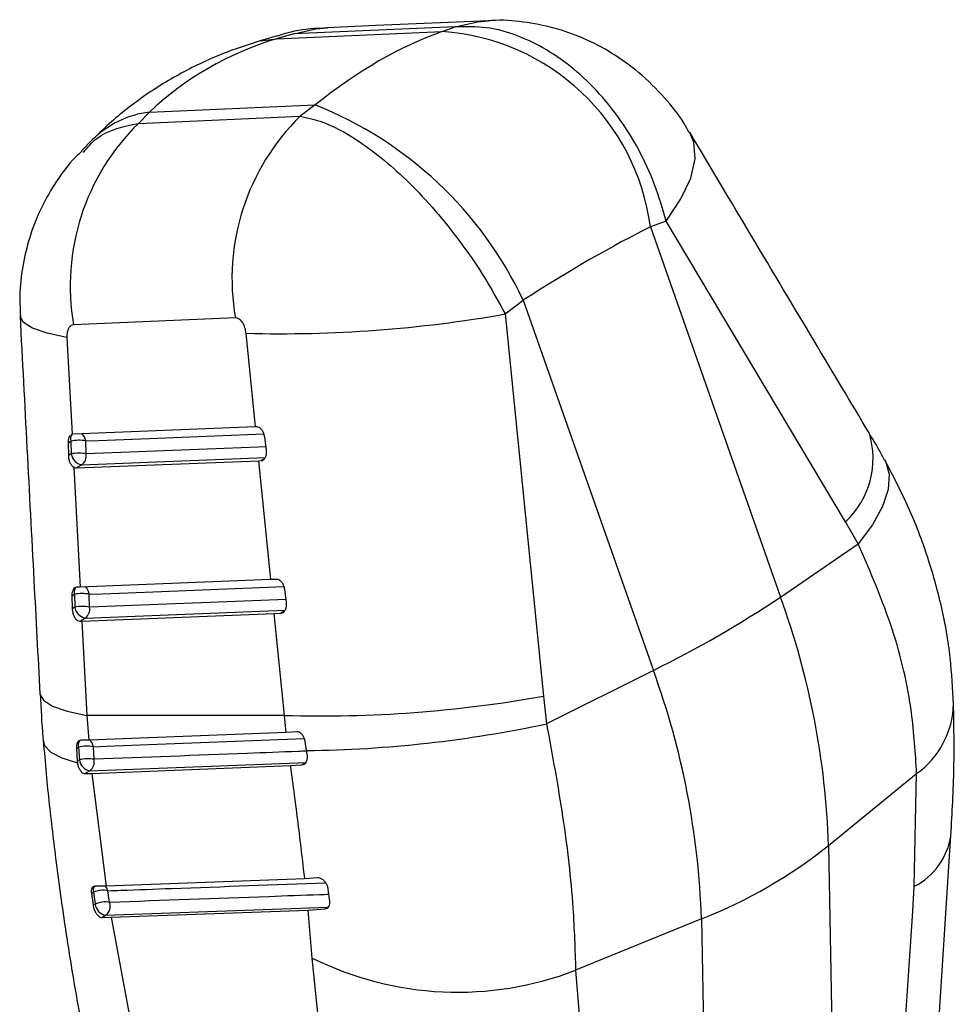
# Model space of a CAD drawing. Extents: x 19 to 225, y 41 to 166.
# Tile 20 of 20: x 200 to 219, y 146 to 166. Entities that reach past the tile are written whole.
import ezdxf

# ---------------------------------------------------------------- set-up
doc = ezdxf.new("R2010")
doc.units = 0
doc.header["$LTSCALE"] = 0.571429
doc.layers.get('0').update_dxf_attribs({"linetype": 'CONTINUOUS'})

msp = doc.modelspace()

# ---------------------------------------------------------------- linework, layer by layer
at = {"color": 7, "linetype": 'CONTINUOUS'}
for p, q in [((208.944856, 165.556674), (205.737772, 165.419093)), ((208.688393, 165.461568), (208.944856, 165.556674)), ((205.410793, 165.375189), (205.07424, 165.276496)), ((205.398691, 165.31966), (208.688393, 165.461568)), ((205.737772, 165.419093), (205.398691, 165.31966)), ((202.874313, 163.862368), (206.164015, 164.004275)), ((206.164015, 164.004275), (205.86574, 163.779139)), ((202.653621, 163.63865), (202.874313, 163.862368)), ((202.653621, 163.63865), (205.86574, 163.779139)), ((201.745609, 163.316704), (201.526484, 163.094574)), ((213.130498, 161.69624), (212.820826, 161.5814)), ((212.820826, 161.5814), (215.403752, 154.229238)), ((216.695559, 155.722367), (213.130498, 161.69624)), ((209.936289, 159.852263), (210.296448, 160.124107)), ((210.296448, 160.124107), (212.879374, 152.771946)), ((209.936289, 159.852263), (210.695182, 152.258423)), ((204.579662, 159.773729), (201.367047, 159.636885)), ((204.979306, 157.608749), (204.792526, 159.469102)), ((201.233948, 159.382555), (201.335617, 157.462735)), ((201.335617, 157.462735), (201.321061, 157.453313)), ((201.35559, 157.466229), (201.335617, 157.462735)), ((204.979306, 157.608749), (201.35559, 157.466229)), ((204.999641, 157.6096), (204.979306, 157.608749)), ((201.256654, 157.293969), (201.314335, 157.327268)), ((201.256654, 157.293969), (201.262954, 157.03752)), ((201.314335, 157.327268), (201.320318, 157.070635)), ((201.613514, 157.072729), (201.607535, 157.329361)), ((205.195034, 157.151079), (205.161566, 157.406275)), ((201.320318, 157.070635), (201.262954, 157.03752)), ((201.419831, 156.794679), (205.046603, 156.937487)), ((205.046603, 156.937487), (205.091385, 156.939493)), ((205.283238, 154.574319), (205.046603, 156.937487)), ((201.370265, 156.807909), (201.496284, 154.424714)), ((201.419831, 156.794679), (201.525004, 156.855395)), ((216.948704, 155.284424), (216.695559, 155.722367)), ((215.403752, 154.229238), (216.948704, 155.284424)), ((205.283238, 154.574319), (201.496284, 154.424714)), ((205.392711, 154.580058), (205.283238, 154.574319)), ((201.496284, 154.424714), (201.427702, 154.422599)), ((205.593814, 154.124831), (205.560069, 154.379871)), ((201.333147, 154.252867), (201.385366, 154.283013)), ((201.333147, 154.252867), (201.339769, 153.996602)), ((201.385366, 154.283013), (201.391359, 154.026384)), ((201.684519, 154.0285), (201.678529, 154.285127)), ((201.391359, 154.026384), (201.339769, 153.996602)), ((201.491265, 153.750654), (201.596046, 153.811143)), ((201.491265, 153.750654), (201.531835, 153.752055)), ((201.531835, 153.752055), (205.350399, 153.903019)), ((201.531835, 153.752055), (201.630942, 151.876393)), ((205.350399, 153.903019), (205.485373, 153.910481)), ((205.553032, 151.8765), (205.350399, 153.903019)), ((212.879374, 152.771946), (210.758314, 151.710788)), ((210.695182, 152.258423), (210.758314, 151.710788)), ((201.630942, 151.876393), (201.667849, 151.386884)), ((205.590772, 151.541039), (205.553032, 151.8765)), ((205.590772, 151.541039), (201.667849, 151.386884)), ((205.790882, 151.553462), (205.590772, 151.541039)), ((201.422651, 151.219275), (201.466965, 151.244857)), ((201.422651, 151.219275), (201.437387, 150.967693)), ((201.466965, 151.244857), (201.481174, 150.99297)), ((201.667849, 151.386884), (201.508509, 151.383986)), ((201.772876, 151.005053), (201.759067, 151.254444)), ((205.994304, 151.181064), (205.966545, 151.358068)), ((206.006387, 151.106549), (205.994304, 151.181064)), ((201.481174, 150.99297), (201.437387, 150.967693)), ((201.437387, 150.967693), (201.441325, 150.932473)), ((201.68586, 150.77773), (205.989838, 150.945247)), ((201.73052, 150.726206), (205.677418, 150.879349)), ((205.677418, 150.879349), (205.900308, 150.893562)), ((201.591618, 150.723325), (201.68586, 150.77773)), ((201.591618, 150.723325), (201.73052, 150.726206)), ((201.73052, 150.726206), (202.01605, 148.486489)), ((216.358556, 149.291646), (218.107769, 150.724247)), ((218.061192, 148.482438), (218.107769, 150.724247)), ((216.358556, 149.291646), (216.723371, 129.743376)), ((202.01605, 148.486489), (201.787012, 148.484936)), ((205.957095, 148.631749), (202.01605, 148.486489)), ((206.211768, 148.647861), (205.957095, 148.631749)), ((201.720024, 148.339541), (201.762463, 148.364041)), ((201.720024, 148.339541), (201.753722, 148.104806)), ((201.762463, 148.364041), (201.796252, 148.129359)), ((202.083185, 148.162399), (202.050054, 148.394756)), ((206.453937, 148.189531), (206.424052, 148.424805)), ((201.796252, 148.129359), (201.753722, 148.104806)), ((202.002546, 147.906647), (206.421805, 148.068062)), ((206.421805, 148.068062), (206.360947, 148.032929)), ((201.930065, 147.864804), (202.002546, 147.906647)), ((202.113425, 147.867205), (206.02289, 148.009459)), ((206.02289, 148.009459), (206.360947, 148.032929)), ((206.10666, 147.056238), (206.02289, 148.009459)), ((201.930065, 147.864804), (202.113425, 147.867205)), ((202.113425, 147.867205), (202.50592, 145.765752)), ((213.834178, 147.834354), (211.336258, 146.815137)), ((213.834178, 147.834354), (214.198993, 128.286084)), ((206.226657, 145.894947), (206.10666, 147.056238)), ((211.336258, 146.815137), (211.501122, 144.695391))]:
    msp.add_line(p, q, dxfattribs=at)
at = {"color": 8, "linetype": 'CONTINUOUS'}
for p, q in [((205.074356, 165.276531), (205.398691, 165.31966)), ((205.737772, 165.419093), (205.424814, 165.326964)), ((201.525004, 156.855395), (205.170529, 156.998903)), ((205.154623, 156.976), (205.091385, 156.939493)), ((201.596046, 153.811143), (205.566132, 153.968075)), ((205.551008, 153.948371), (205.485373, 153.910481)), ((205.966512, 150.931781), (205.900308, 150.893562))]:
    msp.add_line(p, q, dxfattribs=at)
at = {"color": 7, "linetype": 'CONTINUOUS', "flags": 128}
for points in [[(209.610426, 165.67671), (207.365468, 165.580401), (206.40337, 165.539135)], [(200.761663, 151.379698), (200.790843, 151.278901), (200.915024, 151.148746), (201.13362, 151.032329), (201.441325, 150.932473)]]:
    msp.add_lwpolyline(points, dxfattribs=at)
at = {"color": 8, "linetype": 'CONTINUOUS', "flags": 128}
for points in [[(208.944856, 165.556674), (209.386741, 165.656963), (209.608525, 165.676628)], [(205.737772, 165.419093), (206.179303, 165.519335), (206.403969, 165.539154)], [(213.130498, 161.69624), (213.42683, 162.135954), (213.620857, 162.552408), (213.70659, 162.932746), (213.681383, 163.265233), (213.598991, 163.462292)], [(201.233948, 159.382555), (200.843186, 159.467781), (200.552743, 159.568873), (200.370913, 159.682948), (200.302887, 159.806748), (200.302627, 159.810711)], [(201.607535, 157.329361), (201.860878, 157.339341), (202.874248, 157.379253), (205.146182, 157.468729)], [(205.186845, 157.21352), (205.03118, 157.207386), (204.017782, 157.16746), (201.613514, 157.072729)], [(217.473155, 156.953666), (217.486603, 156.928423), (217.559832, 156.669629), (217.541024, 156.36775), (217.43066, 156.030441), (217.231537, 155.666257), (216.948704, 155.284424)], [(201.678529, 154.285127), (201.931951, 154.295148), (202.94564, 154.335228), (205.545436, 154.438019)], [(205.586143, 154.182808), (205.421569, 154.176299), (204.407863, 154.136209), (201.684519, 154.0285)], [(200.697693, 152.304994), (200.697964, 152.300982), (200.766318, 152.177015), (200.94859, 152.062814), (201.239569, 151.961643), (201.630942, 151.876393)], [(201.759067, 151.254444), (202.012274, 151.264228), (203.025154, 151.303395), (205.950314, 151.416789)]]:
    msp.add_lwpolyline(points, dxfattribs=at)
at = {"color": 7, "linetype": 'CONTINUOUS'}
for centre, radius, start, end in [((208.383816, 160.996555), 4.475389, 7.5089004, 86.0976553), ((203.323378, 156.838324), 7.708442, 25.2303045, 68.3762513), ((209.032193, 160.553262), 4.520255, 134.4673862, 189.9304913), ((205.819409, 160.413144), 4.519526, 134.4646651, 189.8899662), ((205.491733, 184.800489), 25.341035, 268.4188996, 280.1013363), ((201.466223, 156.587792), 0.754914, 79.2111779, 101.6070961), ((201.472204, 156.331093), 0.754978, 79.2123035, 101.6059813), ((201.578424, 157.11114), 0.261265, 188.9187178, 258.2018666), ((201.402002, 157.032177), 0.215364, 304.8295727, 10.8532645), ((201.537287, 153.543534), 0.754923, 79.2167484, 101.6095054), ((203.20896, 172.438467), 21.915496, 296.1842491, 303.8103744), ((200.38055, 148.763022), 15.986748, 1.8949097, 19.9939975), ((201.543283, 153.286862), 0.754966, 79.2178285, 101.6091004), ((201.649466, 154.06689), 0.261266, 188.9188432, 258.2018242), ((201.473005, 153.98791), 0.215373, 304.8403826, 10.8630795), ((197.856172, 147.30573), 15.986748, 1.8949097, 19.9939975), ((206.253758, 177.249519), 25.382694, 268.4180659, 280.0774013), ((205.751174, 175.054779), 23.874953, 270.5834798, 282.1061528), ((201.634902, 150.582793), 0.683031, 79.5262085, 104.2332552), ((201.653752, 150.353752), 0.662105, 79.6350899, 105.1087287), ((201.561034, 150.955827), 0.217486, 305.026, 13.0815642), ((201.739287, 151.033482), 0.261273, 188.9200226, 258.2004787), ((210.216405, 157.016257), 9.868922, 291.5049945, 308.4896289), ((201.953419, 147.937821), 0.467042, 78.0587758, 114.1334985), ((201.989506, 147.713517), 0.458553, 78.2118333, 114.9256972), ((202.057353, 148.164312), 0.26343, 187.624906, 257.9919592), ((201.873268, 148.087998), 0.222713, 305.4837135, 19.5160451), ((208.995692, 152.88392), 6.504489, 243.6304161, 291.0902796)]:
    msp.add_arc(centre, radius, start, end, dxfattribs=at)
at = {"color": 8, "linetype": 'CONTINUOUS'}
for centre, radius, start, end in [((203.113114, 161.928215), 1.948838, 97.0384309, 134.5637608), ((201.444283, 157.374972), 0.138427, 138.680863, 200.1582175), ((201.397008, 157.306422), 0.211773, 6.2185636, 53.0480181), ((215.526886, 156.977407), 1.714912, 312.9591711, 17.3561178), ((201.519683, 154.330924), 0.142606, 142.5511532, 199.631488), ((201.467983, 154.262158), 0.211795, 6.225925, 53.0502337), ((217.09036, 152.150058), 1.751587, 305.5103436, 358.4525772), ((201.550559, 151.22511), 0.210561, 8.0080468, 51.7640453), ((201.601248, 151.292762), 0.142572, 142.5048773, 199.6335846), ((217.448188, 149.68945), 1.353754, 296.9246164, 351.6620832), ((201.906703, 148.40501), 0.149946, 147.2836852, 195.8565247), ((201.847872, 148.33869), 0.209811, 15.4989798, 45.991473)]:
    msp.add_arc(centre, radius, start, end, dxfattribs=at)
at = {"color": 7, "linetype": 'CONTINUOUS'}
for centre, major_axis, ratio, start_param, end_param in [((210.523286, 155.482945), (-7.447713, 8.562517), 0.733297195, 5.966812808, 6.315878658), ((207.094212, 155.335025), (4.754447, 10.096825), 0.545555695, 0.491188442, 0.840254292), ((207.094212, 155.335025), (8.474609, 6.825419), 0.183294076, 0.692050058, 1.041115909)]:
    msp.add_ellipse(centre, major_axis=major_axis, ratio=ratio, start_param=start_param, end_param=end_param, dxfattribs=at)
for points, knots in [([(213.590945, 163.455323), (213.558864, 163.515049), (213.424909, 163.764438), (213.092831, 164.17326), (212.614856, 164.647844), (212.069348, 165.039877), (211.503398, 165.335942), (210.909156, 165.547055), (210.29573, 165.65961), (209.855948, 165.699776), (209.628021, 165.674549), (209.606718, 165.672191)], [0, 0, 0, 0, 0.042466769, 0.177319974, 0.327250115, 0.463236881, 0.596007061, 0.726268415, 0.856427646, 0.98658153, 1, 1, 1, 1]), ([(206.407812, 165.52809), (206.31948, 165.526666), (206.022664, 165.52188), (205.684728, 165.464595), (205.449479, 165.381091), (205.410862, 165.367383)], [0, 0, 0, 0, 0.261522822, 0.878776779, 1, 1, 1, 1]), ([(213.130498, 161.69624), (213.061779, 161.938999), (212.924341, 162.424513), (212.597512, 163.128762), (212.185606, 163.786669), (211.702295, 164.363665), (211.172926, 164.834808), (210.46863, 165.291628), (209.698143, 165.568576), (209.151594, 165.559941), (208.944856, 165.556674)], [0, 0, 0, 0, 0.112054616, 0.224108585, 0.341015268, 0.45792203, 0.568021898, 0.678121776, 0.878246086, 1, 1, 1, 1]), ([(205.07424, 165.276496), (204.859127, 165.207831), (204.337247, 165.041243), (203.55283, 164.68029), (202.748048, 164.187989), (202.154936, 163.717873), (201.840863, 163.41006), (201.745609, 163.316704)], [0, 0, 0, 0, 0.172314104, 0.418047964, 0.659927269, 0.896860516, 1, 1, 1, 1]), ([(205.86574, 163.779139), (206.013036, 163.74809), (206.402437, 163.666005), (207.031528, 163.307431), (207.663028, 162.808587), (208.173102, 162.326305), (208.679501, 161.762637), (209.157141, 161.142678), (209.586638, 160.497698), (209.819739, 160.067409), (209.936289, 159.852263)], [0, 0, 0, 0, 0.1217539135, 0.3218782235, 0.4319781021, 0.54207797, 0.6589847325, 0.7758914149, 0.8879453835, 1, 1, 1, 1]), ([(217.163486, 157.489395), (216.799487, 158.099102), (215.611018, 160.089818), (214.423995, 162.081572), (213.600528, 163.463303)], [0, 0, 0, 0, 0.30627491, 1, 1, 1, 1]), ([(201.534169, 163.089466), (201.490342, 163.048748), (201.298315, 162.870343), (201.023628, 162.496001), (200.724343, 161.984655), (200.503824, 161.438608), (200.360633, 160.873356), (200.289069, 160.324727), (200.30333, 159.970535), (200.309765, 159.810725)], [0, 0, 0, 0, 0.049716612, 0.217831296, 0.383063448, 0.542057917, 0.70568855, 0.867207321, 1, 1, 1, 1]), ([(200.302868, 159.810675), (200.394842, 158.059283), (200.526232, 155.557347), (200.658193, 153.055601), (200.69778, 152.305113)], [0, 0, 0, 0, 0.700014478, 1, 1, 1, 1]), ([(201.367047, 159.636885), (201.349114, 159.633297), (201.313248, 159.626119), (201.270775, 159.579346), (201.24238, 159.51117), (201.232336, 159.441476), (201.233558, 159.396817), (201.233948, 159.382555)], [0, 0, 0, 0, 0.21908545, 0.438167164, 0.657670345, 0.890674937, 1, 1, 1, 1]), ([(204.792526, 159.469102), (204.786771, 159.505428), (204.775238, 159.578221), (204.731195, 159.674635), (204.67508, 159.741468), (204.622049, 159.771459), (204.591339, 159.773103), (204.579662, 159.773729)], [0, 0, 0, 0, 0.235472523, 0.471862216, 0.687073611, 0.881018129, 1, 1, 1, 1]), ([(205.161566, 157.406275), (205.156902, 157.429912), (205.147572, 157.477204), (205.114949, 157.539466), (205.073715, 157.585012), (205.033115, 157.607682), (205.009058, 157.609061), (204.999641, 157.6096)], [0, 0, 0, 0, 0.2198135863, 0.4397986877, 0.6552882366, 0.8650710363, 1, 1, 1, 1]), ([(217.469371, 156.948301), (217.434212, 157.015677), (217.337592, 157.200832), (217.230325, 157.375961), (217.162092, 157.487362)], [0, 0, 0, 0, 0.363890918, 1, 1, 1, 1]), ([(201.301927, 157.440931), (201.301059, 157.440388), (201.28801, 157.432227), (201.271584, 157.397425), (201.257417, 157.34673), (201.256876, 157.309305), (201.256654, 157.293969)], [0, 0, 0, 0, 0.025539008, 0.384123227, 0.747630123, 1, 1, 1, 1]), ([(205.091385, 156.939493), (205.105262, 156.942416), (205.133003, 156.948258), (205.167002, 156.9843), (205.190419, 157.036358), (205.19978, 157.095136), (205.196417, 157.134773), (205.195034, 157.151079)], [0, 0, 0, 0, 0.206664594, 0.413135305, 0.624812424, 0.845658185, 1, 1, 1, 1]), ([(201.262954, 157.03752), (201.265011, 157.013232), (201.269125, 156.964656), (201.293649, 156.895486), (201.327935, 156.838925), (201.356601, 156.817921), (201.370265, 156.807909)], [0, 0, 0, 0, 0.256148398, 0.51228223, 0.76753442, 1, 1, 1, 1]), ([(218.83675, 152.104175), (218.822326, 152.40974), (218.791864, 153.05509), (218.616432, 154.033564), (218.339143, 155.03077), (217.968243, 156.009281), (217.638402, 156.637403), (217.473549, 156.951334)], [0, 0, 0, 0, 0.183501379, 0.387553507, 0.588398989, 0.794283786, 1, 1, 1, 1]), ([(201.370265, 156.807909), (201.370985, 156.807504), (201.387285, 156.798334), (201.403926, 156.796465), (201.419831, 156.794679)], [0, 0, 0, 0, 0.044200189, 1, 1, 1, 1]), ([(218.107769, 150.724247), (218.082905, 151.125488), (218.024759, 152.063831), (217.673473, 153.609718), (217.192436, 154.721239), (216.948704, 155.284424)], [0, 0, 0, 0, 0.269290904, 0.629764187, 1, 1, 1, 1]), ([(205.560069, 154.379871), (205.555371, 154.403288), (205.545972, 154.450144), (205.512692, 154.51161), (205.470479, 154.556327), (205.42826, 154.578731), (205.402957, 154.579676), (205.392711, 154.580058)], [0, 0, 0, 0, 0.218426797, 0.4370659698, 0.6505447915, 0.8584840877, 1, 1, 1, 1]), ([(201.427702, 154.422599), (201.414603, 154.420156), (201.388406, 154.41527), (201.358073, 154.380853), (201.338272, 154.330434), (201.332724, 154.284073), (201.333085, 154.257415), (201.333147, 154.252867)], [0, 0, 0, 0, 0.235754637, 0.47148995, 0.708342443, 0.95024114, 1, 1, 1, 1]), ([(201.339769, 153.996602), (201.341806, 153.972276), (201.34588, 153.923633), (201.369512, 153.853488), (201.403399, 153.7967), (201.445991, 153.757345), (201.476109, 153.752894), (201.491265, 153.750654)], [0, 0, 0, 0, 0.2011974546, 0.4023320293, 0.6042951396, 0.8008698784, 1, 1, 1, 1]), ([(205.485373, 153.910481), (205.499913, 153.91377), (205.528976, 153.920344), (205.564521, 153.957658), (205.58901, 154.010987), (205.598535, 154.070046), (205.595155, 154.109275), (205.593814, 154.124831)], [0, 0, 0, 0, 0.208038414, 0.415835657, 0.629936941, 0.853260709, 1, 1, 1, 1]), ([(200.706486, 152.307298), (200.718876, 152.014643), (200.732176, 151.700492), (200.760755, 151.390496), (200.76271, 151.369284)], [0, 0, 0, 0, 0.9315720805, 1, 1, 1, 1]), ([(218.788712, 149.493833), (218.81372, 149.944188), (218.862926, 150.830289), (218.847815, 151.682461), (218.840385, 152.101523)], [0, 0, 0, 0, 0.508242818, 1, 1, 1, 1]), ([(205.553032, 151.8765), (204.802841, 151.875623), (203.495658, 151.874094), (202.188096, 151.875706), (201.630942, 151.876393)], [0, 0, 0, 0, 0.573898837, 1, 1, 1, 1]), ([(210.758314, 151.710788), (210.872579, 151.091206), (211.104182, 149.835373), (211.290981, 148.191549), (211.322841, 147.222995), (211.336258, 146.815137)], [0, 0, 0, 0, 0.360505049, 0.730708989, 1, 1, 1, 1]), ([(205.966545, 151.358068), (205.961418, 151.380992), (205.951159, 151.42686), (205.916549, 151.486863), (205.873005, 151.530482), (205.828836, 151.552703), (205.802115, 151.553238), (205.790882, 151.553462)], [0, 0, 0, 0, 0.21573462, 0.431662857, 0.642936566, 0.849898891, 1, 1, 1, 1]), ([(200.765581, 151.380039), (200.783726, 151.160753), (200.836744, 150.519981), (200.952253, 149.485728), (201.106167, 148.283087), (201.280493, 147.127588), (201.424613, 146.259404), (201.512741, 145.800939), (201.534236, 145.689113)], [0, 0, 0, 0, 0.106829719, 0.312163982, 0.518433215, 0.725461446, 0.933036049, 1, 1, 1, 1]), ([(201.508509, 151.383986), (201.496049, 151.381917), (201.471128, 151.377779), (201.442928, 151.34451), (201.425361, 151.295197), (201.421376, 151.249746), (201.422467, 151.223678), (201.422651, 151.219275)], [0, 0, 0, 0, 0.237248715, 0.474520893, 0.711429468, 0.951262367, 1, 1, 1, 1]), ([(205.900308, 150.893562), (205.915471, 150.897171), (205.945782, 150.904386), (205.981681, 150.94274), (206.005192, 150.99689), (206.012558, 151.05494), (206.008069, 151.092485), (206.006387, 151.106549)], [0, 0, 0, 0, 0.212381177, 0.424533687, 0.642103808, 0.865933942, 1, 1, 1, 1]), ([(201.441325, 150.932473), (201.446408, 150.908738), (201.456572, 150.861274), (201.487066, 150.797714), (201.525073, 150.750002), (201.561953, 150.726315), (201.583739, 150.724119), (201.591618, 150.723325)], [0, 0, 0, 0, 0.220537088, 0.441032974, 0.661877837, 0.877724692, 1, 1, 1, 1]), ([(205.957095, 148.631749), (205.914798, 148.996608), (205.82974, 149.73033), (205.728376, 150.494952), (205.677418, 150.879349)], [0, 0, 0, 0, 0.497271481, 1, 1, 1, 1]), ([(217.631424, 131.322701), (217.733677, 132.974123), (218.108235, 139.023363), (218.502799, 145.086302), (218.789648, 149.49408)], [0, 0, 0, 0, 0.272996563, 1, 1, 1, 1]), ([(201.787012, 148.484936), (201.774991, 148.483192), (201.750947, 148.479706), (201.7273, 148.447737), (201.715092, 148.400363), (201.718387, 148.359724), (201.720024, 148.339541)], [0, 0, 0, 0, 0.251602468, 0.503253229, 0.753309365, 1, 1, 1, 1]), ([(206.424052, 148.424805), (206.419822, 148.446061), (206.41136, 148.488576), (206.37809, 148.549799), (206.334143, 148.600566), (206.283263, 148.635486), (206.241128, 148.648678), (206.218536, 148.648049), (206.211768, 148.647861)], [0, 0, 0, 0, 0.184052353, 0.36812354, 0.551778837, 0.735856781, 0.920861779, 1, 1, 1, 1]), ([(216.875969, 129.905899), (216.934076, 130.834358), (217.321298, 137.021528), (217.721254, 143.216823), (218.061192, 148.482438)], [0, 0, 0, 0, 0.150062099, 1, 1, 1, 1]), ([(201.753722, 148.104806), (201.758136, 148.083253), (201.766963, 148.040154), (201.79555, 147.975926), (201.832272, 147.920981), (201.874649, 147.881575), (201.908276, 147.866278), (201.925825, 147.865091), (201.930065, 147.864804)], [0, 0, 0, 0, 0.186513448, 0.372961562, 0.561129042, 0.750686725, 0.939762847, 1, 1, 1, 1]), ([(206.360947, 148.032929), (206.376469, 148.036673), (206.407511, 148.04416), (206.439959, 148.081735), (206.457386, 148.131631), (206.455039, 148.171031), (206.453937, 148.189531)], [0, 0, 0, 0, 0.257184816, 0.514344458, 0.771970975, 1, 1, 1, 1])]:
    msp.add_open_spline(points, degree=3, knots=knots, dxfattribs=at)
at = {"color": 8, "linetype": 'CONTINUOUS'}
for points, knots in [([(201.562294, 163.059971), (201.644271, 163.160227), (201.905749, 163.48001), (202.349198, 163.574075), (202.653621, 163.63865)], [0, 0, 0, 0, 0.313509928, 1, 1, 1, 1]), ([(205.996444, 151.167865), (205.93893, 151.165642), (205.543817, 151.150372), (204.135793, 151.095983), (202.78558, 151.044024), (201.772876, 151.005053)], [0, 0, 0, 0, 0.040846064, 0.280603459, 1, 1, 1, 1]), ([(202.050054, 148.394756), (202.134114, 148.397794), (202.554414, 148.412987), (203.995055, 148.465149), (205.352235, 148.514656), (206.372988, 148.55189)], [0, 0, 0, 0, 0.058355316, 0.291776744, 1, 1, 1, 1]), ([(206.437379, 148.319897), (206.375105, 148.317632), (205.976474, 148.303129), (204.524707, 148.250411), (203.13586, 148.200346), (202.083185, 148.162399)], [0, 0, 0, 0, 0.04289191, 0.274561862, 1, 1, 1, 1])]:
    msp.add_open_spline(points, degree=3, knots=knots, dxfattribs=at)

doc.saveas('drawing.dxf')
